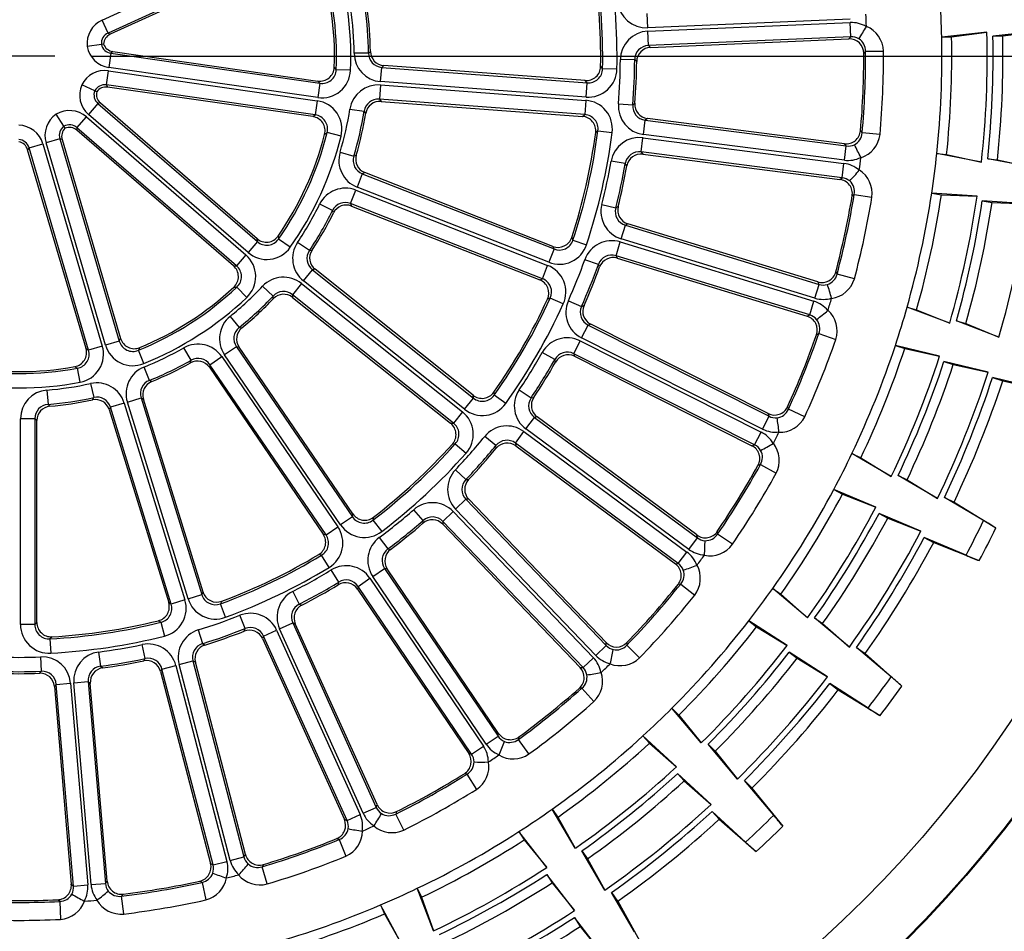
# Model space of a CAD drawing. Extents: x 172 to 2886, y 316 to 2181.
# Tile 15 of 30: x 1397 to 1466, y 1995 to 2058. Entities that reach past the tile are written whole.
import ezdxf

# ---------------------------------------------------------------- set-up
doc = ezdxf.new("R2010")
doc.units = 0
doc.header["$LTSCALE"] = 25.4
doc.header["$MEASUREMENT"] = 0
doc.layers.get('0').update_dxf_attribs({"linetype": 'CONTINUOUS'})

msp = doc.modelspace()

# ---------------------------------------------------------------- linework, layer by layer
for p, q in [((1402.851, 2058.093), (1416.186, 2064.183)), ((1416.599, 2063.277), (1403.265, 2057.187)), ((1416.517, 2063.087), (1403.415, 2057.103)), ((1403.265, 2057.187), (1402.851, 2058.093)), ((1440.757, 2057.549), (1440.715, 2058.544)), ((1454.822, 2058.146), (1440.757, 2057.549)), ((1440.767, 2057.318), (1454.832, 2057.916)), ((1454.874, 2056.921), (1454.832, 2057.916)), ((1440.809, 2056.323), (1440.767, 2057.318)), ((1464.333, 2057.237), (1461.188, 2056.901)), ((1461.873, 2056.915), (1464.333, 2057.237)), ((1467.889, 2057.311), (1464.744, 2056.974)), ((1465.429, 2056.988), (1467.889, 2057.311)), ((1403.265, 2057.187), (1403.415, 2057.103)), ((1454.874, 2056.921), (1440.809, 2056.323)), ((1440.947, 2056.19), (1454.736, 2056.776)), ((1454.736, 2056.776), (1454.874, 2056.921)), ((1461.188, 2056.901), (1461.873, 2056.915)), ((1464.744, 2056.974), (1465.429, 2056.988)), ((1402.801, 2056.402), (1401.814, 2056.26)), ((1402.95, 2056.424), (1402.801, 2056.402)), ((1403.588, 2055.902), (1403.467, 2055.78)), ((1403.588, 2055.902), (1417.845, 2053.852)), ((1421.356, 2055.787), (1421.493, 2055.911)), ((1440.809, 2056.323), (1440.947, 2056.19)), ((1455.9, 2055.919), (1455.775, 2055.784)), ((1455.9, 2055.919), (1457.146, 2055.926)), ((1399.565, 2055.577), (1394.565, 2055.577)), ((1402.065, 2055.577), (1483.559, 2055.577)), ((1403.467, 2055.78), (1403.325, 2054.794)), ((1403.467, 2055.78), (1417.977, 2053.693)), ((1421.356, 2055.787), (1420.36, 2055.779)), ((1439.855, 2055.334), (1438.859, 2055.339)), ((1439.993, 2055.204), (1439.855, 2055.334)), ((1403.151, 2053.58), (1403.292, 2054.565)), ((1403.292, 2054.565), (1417.803, 2052.479)), ((1417.836, 2052.708), (1403.325, 2054.794)), ((1418.982, 2054.803), (1419.114, 2054.637)), ((1420.109, 2054.595), (1419.114, 2054.637)), ((1422.203, 2053.809), (1422.278, 2054.802)), ((1422.415, 2054.931), (1422.278, 2054.802)), ((1422.278, 2054.802), (1436.553, 2053.733)), ((1436.418, 2053.882), (1422.415, 2054.931)), ((1437.488, 2054.857), (1437.624, 2054.705)), ((1438.62, 2054.683), (1437.624, 2054.705)), ((1417.977, 2053.693), (1417.845, 2053.852)), ((1436.479, 2052.739), (1422.203, 2053.809)), ((1436.553, 2053.733), (1436.418, 2053.882)), ((1402.336, 2053.17), (1401.429, 2053.584)), ((1402.474, 2053.107), (1402.336, 2053.17)), ((1417.661, 2051.493), (1403.151, 2053.58)), ((1403.151, 2053.58), (1403.232, 2053.428)), ((1417.489, 2051.378), (1403.232, 2053.428)), ((1417.977, 2053.693), (1417.836, 2052.708)), ((1422.186, 2053.579), (1422.112, 2052.586)), ((1422.186, 2053.579), (1436.462, 2052.509)), ((1436.479, 2052.739), (1436.553, 2053.733)), ((1417.803, 2052.479), (1417.661, 2051.493)), ((1422.112, 2052.586), (1422.228, 2052.438)), ((1436.387, 2051.516), (1422.112, 2052.586)), ((1422.228, 2052.438), (1436.231, 2051.389)), ((1436.462, 2052.509), (1436.387, 2051.516)), ((1402.56, 2052.286), (1401.908, 2051.534)), ((1402.728, 2052.324), (1402.56, 2052.286)), ((1402.56, 2052.286), (1413.639, 2042.687)), ((1402.728, 2052.324), (1413.614, 2042.892)), ((1420.07, 2051.906), (1421.054, 2051.749)), ((1421.171, 2051.607), (1421.054, 2051.749)), ((1438.729, 2052.27), (1439.722, 2052.191)), ((1439.722, 2052.191), (1439.87, 2052.309)), ((1400.198, 2050.703), (1399.659, 2051.541)), ((1401.104, 2050.607), (1401.757, 2051.359)), ((1401.757, 2051.359), (1412.836, 2041.759)), ((1412.987, 2041.934), (1401.908, 2051.534)), ((1417.489, 2051.378), (1417.661, 2051.493)), ((1436.231, 2051.389), (1436.387, 2051.516)), ((1440.462, 2050.136), (1440.588, 2051.125)), ((1440.736, 2051.245), (1440.588, 2051.125)), ((1440.588, 2051.125), (1454.552, 2049.336)), ((1454.427, 2049.492), (1440.736, 2051.245)), ((1400.28, 2050.575), (1400.198, 2050.703)), ((1401.104, 2050.607), (1401.091, 2050.435)), ((1411.977, 2041.003), (1401.091, 2050.435)), ((1412.183, 2041.007), (1401.104, 2050.607)), ((1437.301, 2050.395), (1437.144, 2050.265)), ((1437.301, 2050.395), (1438.289, 2050.268)), ((1455.545, 2050.392), (1455.659, 2050.248)), ((1399.909, 2049.838), (1398.953, 2049.557)), ((1400.07, 2049.779), (1399.909, 2049.838)), ((1399.909, 2049.838), (1404.039, 2035.772)), ((1400.07, 2049.779), (1404.128, 2035.959)), ((1419.453, 2050.028), (1418.486, 2050.268)), ((1440.306, 2048.92), (1440.432, 2049.908)), ((1440.432, 2049.908), (1454.396, 2048.12)), ((1454.425, 2048.348), (1440.462, 2050.136)), ((1456.9, 2050.135), (1455.659, 2050.248)), ((1397.776, 2049.212), (1397.672, 2049.075)), ((1401.73, 2035.254), (1397.672, 2049.075)), ((1397.776, 2049.212), (1398.732, 2049.492)), ((1401.906, 2035.146), (1397.776, 2049.212)), ((1398.732, 2049.492), (1402.862, 2035.427)), ((1403.083, 2035.492), (1398.953, 2049.557)), ((1454.425, 2048.348), (1454.552, 2049.336)), ((1454.552, 2049.336), (1454.427, 2049.492)), ((1419.385, 2048.903), (1420.339, 2048.618)), ((1420.339, 2048.618), (1420.506, 2048.696)), ((1440.306, 2048.92), (1440.419, 2048.766)), ((1454.269, 2047.132), (1440.306, 2048.92)), ((1440.419, 2048.766), (1454.109, 2047.012)), ((1463.95, 2048.219), (1460.845, 2048.821)), ((1460.845, 2048.821), (1461.526, 2048.748)), ((1461.526, 2048.748), (1463.95, 2048.219)), ((1467.487, 2047.844), (1464.382, 2048.446)), ((1464.382, 2048.446), (1465.063, 2048.374)), ((1465.063, 2048.374), (1467.487, 2047.844)), ((1439.199, 2048.106), (1438.218, 2048.279)), ((1439.312, 2047.954), (1439.199, 2048.106)), ((1454.269, 2047.132), (1454.396, 2048.12)), ((1420.929, 2047.405), (1420.565, 2046.478)), ((1421.098, 2047.488), (1420.929, 2047.405)), ((1420.929, 2047.405), (1434.255, 2042.175)), ((1434.17, 2042.358), (1421.098, 2047.488)), ((1454.109, 2047.012), (1454.269, 2047.132)), ((1433.891, 2041.248), (1420.565, 2046.478)), ((1420.117, 2045.336), (1420.481, 2046.263)), ((1420.481, 2046.263), (1433.807, 2041.033)), ((1455.112, 2045.97), (1454.965, 2045.86)), ((1455.112, 2045.97), (1456.341, 2045.767)), ((1463.646, 2045.845), (1460.49, 2046.045)), ((1460.49, 2046.045), (1461.167, 2045.943)), ((1461.167, 2045.943), (1463.646, 2045.845)), ((1418.86, 2044.849), (1417.966, 2045.289)), ((1420.117, 2045.336), (1420.185, 2045.161)), ((1433.443, 2040.106), (1420.117, 2045.336)), ((1420.185, 2045.161), (1433.256, 2040.031)), ((1437.571, 2045.277), (1438.536, 2045.031)), ((1438.536, 2045.031), (1438.702, 2045.122)), ((1467.163, 2045.316), (1464.007, 2045.516)), ((1464.007, 2045.516), (1464.684, 2045.415)), ((1464.684, 2045.415), (1467.163, 2045.316)), ((1418.93, 2044.678), (1418.86, 2044.849)), ((1438.918, 2042.881), (1439.21, 2043.833)), ((1439.376, 2043.927), (1439.21, 2043.833)), ((1439.21, 2043.833), (1452.67, 2039.711)), ((1452.573, 2039.885), (1439.376, 2043.927)), ((1413.639, 2042.687), (1413.614, 2042.892)), ((1415.084, 2043.077), (1415.106, 2042.866)), ((1415.92, 2042.292), (1415.106, 2042.866)), ((1435.48, 2042.974), (1435.564, 2042.789)), ((1452.378, 2038.758), (1438.918, 2042.881)), ((1413.639, 2042.687), (1412.987, 2041.934)), ((1417.254, 2042.067), (1416.426, 2042.621)), ((1434.255, 2042.175), (1433.891, 2041.248)), ((1434.255, 2042.175), (1434.17, 2042.358)), ((1435.564, 2042.789), (1436.51, 2042.474)), ((1438.559, 2041.708), (1438.85, 2042.66)), ((1438.85, 2042.66), (1452.311, 2038.538)), ((1412.836, 2041.759), (1412.183, 2041.007)), ((1417.254, 2042.067), (1417.437, 2042.092)), ((1438.559, 2041.708), (1438.644, 2041.537)), ((1452.019, 2037.585), (1438.559, 2041.708)), ((1438.644, 2041.537), (1451.841, 2037.495)), ((1411.977, 2041.003), (1412.183, 2041.007)), ((1433.443, 2040.106), (1433.807, 2041.033)), ((1437.33, 2041.092), (1436.392, 2041.43)), ((1437.416, 2040.924), (1437.33, 2041.092)), ((1416.839, 2039.955), (1417.46, 2040.734)), ((1417.646, 2040.763), (1417.46, 2040.734)), ((1417.46, 2040.734), (1428.653, 2031.809)), ((1428.625, 2032.008), (1417.646, 2040.763)), ((1453.828, 2040.583), (1453.916, 2040.422)), ((1455.119, 2040.101), (1453.916, 2040.422)), ((1412.899, 2038.805), (1412.215, 2039.529)), ((1414.005, 2039.585), (1414.729, 2038.901)), ((1416.696, 2039.775), (1416.074, 2038.996)), ((1416.696, 2039.775), (1427.888, 2030.85)), ((1428.032, 2031.03), (1416.839, 2039.955)), ((1433.256, 2040.031), (1433.443, 2040.106)), ((1452.378, 2038.758), (1452.67, 2039.711)), ((1452.67, 2039.711), (1452.573, 2039.885)), ((1414.745, 2038.717), (1414.729, 2038.901)), ((1416.074, 2038.996), (1416.087, 2038.809)), ((1427.267, 2030.071), (1416.074, 2038.996)), ((1416.087, 2038.809), (1427.066, 2030.054)), ((1433.986, 2038.766), (1433.797, 2038.687)), ((1434.892, 2038.353), (1433.986, 2038.766)), ((1435.247, 2038.579), (1436.157, 2038.174)), ((1436.157, 2038.174), (1436.336, 2038.236)), ((1452.019, 2037.585), (1452.311, 2038.538)), ((1461.744, 2037.021), (1458.786, 2038.139)), ((1458.786, 2038.139), (1459.445, 2037.953)), ((1411.747, 2037.49), (1412.374, 2036.717)), ((1451.841, 2037.495), (1452.019, 2037.585)), ((1459.445, 2037.953), (1461.744, 2037.021)), ((1412.374, 2036.717), (1412.557, 2036.686)), ((1436.17, 2035.99), (1436.619, 2036.88)), ((1436.799, 2036.944), (1436.619, 2036.88)), ((1436.619, 2036.88), (1449.189, 2030.542)), ((1449.123, 2030.73), (1436.799, 2036.944)), ((1465.167, 2036.054), (1462.208, 2037.172)), ((1462.208, 2037.172), (1462.867, 2036.986)), ((1462.867, 2036.986), (1465.167, 2036.054)), ((1452.653, 2036.299), (1452.49, 2036.214)), ((1452.653, 2036.299), (1453.83, 2035.891)), ((1402.862, 2035.427), (1401.906, 2035.146)), ((1404.039, 2035.772), (1403.083, 2035.492)), ((1404.039, 2035.772), (1404.128, 2035.959)), ((1412.179, 2035.382), (1411.356, 2034.821)), ((1412.365, 2035.355), (1412.179, 2035.382)), ((1412.179, 2035.382), (1420.243, 2023.554)), ((1420.275, 2023.753), (1412.365, 2035.355)), ((1435.618, 2034.895), (1436.066, 2035.784)), ((1436.066, 2035.784), (1448.637, 2029.446)), ((1448.74, 2029.652), (1436.17, 2035.99)), ((1461.044, 2034.733), (1457.966, 2035.463)), ((1457.966, 2035.463), (1458.617, 2035.249)), ((1401.73, 2035.254), (1401.906, 2035.146)), ((1405.466, 2035.319), (1405.369, 2035.13)), ((1405.744, 2034.207), (1405.369, 2035.13)), ((1409.029, 2034.436), (1408.538, 2035.303)), ((1410.343, 2034.13), (1411.166, 2034.691)), ((1411.166, 2034.691), (1419.23, 2022.863)), ((1419.42, 2022.993), (1411.356, 2034.821)), ((1434.303, 2034.496), (1433.436, 2034.987)), ((1435.618, 2034.895), (1435.673, 2034.712)), ((1448.188, 2028.557), (1435.618, 2034.895)), ((1435.673, 2034.712), (1447.997, 2028.498)), ((1458.617, 2035.249), (1461.044, 2034.733)), ((1406.135, 2033.042), (1405.763, 2033.966)), ((1408.99, 2034.255), (1409.029, 2034.436)), ((1410.343, 2034.13), (1410.3, 2033.947)), ((1418.407, 2022.302), (1410.343, 2034.13)), ((1434.359, 2034.316), (1434.303, 2034.496)), ((1464.421, 2033.617), (1461.343, 2034.348)), ((1461.343, 2034.348), (1461.994, 2034.133)), ((1461.994, 2034.133), (1464.421, 2033.617)), ((1401.317, 2032.907), (1401.134, 2033.886)), ((1410.3, 2033.947), (1418.21, 2022.345)), ((1402.053, 2032.821), (1402.266, 2031.848)), ((1406.135, 2033.042), (1406.3, 2032.959)), ((1467.796, 2032.498), (1464.72, 2033.233)), ((1464.72, 2033.233), (1465.427, 2032.999)), ((1465.428, 2032.999), (1468.765, 2032.288)), ((1399.007, 2032.362), (1399.09, 2031.37)), ((1428.653, 2031.809), (1428.625, 2032.008)), ((1430.059, 2032.211), (1430.084, 2032.009)), ((1430.895, 2031.43), (1430.084, 2032.009)), ((1431.825, 2032.371), (1432.654, 2031.818)), ((1399.09, 2031.37), (1399.223, 2031.242)), ((1402.176, 2031.687), (1402.266, 2031.848)), ((1404.383, 2031.463), (1403.431, 2031.169)), ((1404.383, 2031.463), (1408.602, 2017.783)), ((1404.603, 2031.531), (1405.555, 2031.824)), ((1408.823, 2017.851), (1404.603, 2031.531)), ((1405.555, 2031.824), (1409.775, 2018.145)), ((1405.725, 2031.744), (1405.555, 2031.824)), ((1409.864, 2018.325), (1405.725, 2031.744)), ((1428.032, 2031.03), (1428.653, 2031.809)), ((1432.654, 2031.818), (1432.84, 2031.848)), ((1403.431, 2031.169), (1403.336, 2031.007)), ((1403.336, 2031.007), (1407.475, 2017.589)), ((1407.65, 2017.49), (1403.431, 2031.169)), ((1427.888, 2030.85), (1427.267, 2030.071)), ((1448.74, 2029.652), (1449.189, 2030.542)), ((1449.189, 2030.542), (1449.123, 2030.73)), ((1450.478, 2031.206), (1450.537, 2031.032)), ((1451.669, 2030.512), (1450.537, 2031.032)), ((1398.176, 2030.377), (1397.18, 2030.377)), ((1397.18, 2016.062), (1397.18, 2030.377)), ((1398.176, 2030.377), (1398.176, 2016.062)), ((1398.315, 2030.25), (1398.176, 2030.377)), ((1398.315, 2016.208), (1398.315, 2030.25)), ((1427.066, 2030.054), (1427.267, 2030.071)), ((1432.297, 2029.663), (1432.89, 2030.464)), ((1433.078, 2030.497), (1432.89, 2030.464)), ((1432.89, 2030.464), (1444.208, 2022.093)), ((1444.175, 2022.29), (1433.078, 2030.497)), ((1431.568, 2028.677), (1432.16, 2029.478)), ((1432.16, 2029.478), (1443.479, 2021.107)), ((1443.616, 2021.292), (1432.297, 2029.663)), ((1448.188, 2028.557), (1448.637, 2029.446)), ((1427.39, 2028.63), (1427.187, 2028.611)), ((1427.39, 2028.63), (1428.135, 2027.969)), ((1430.204, 2028.506), (1429.433, 2029.136)), ((1430.23, 2028.319), (1430.204, 2028.506)), ((1431.568, 2028.677), (1431.592, 2028.487)), ((1442.886, 2020.306), (1431.568, 2028.677)), ((1431.592, 2028.487), (1442.688, 2020.28)), ((1447.997, 2028.498), (1448.188, 2028.557)), ((1457.678, 2026.357), (1454.951, 2027.959)), ((1454.951, 2027.959), (1455.569, 2027.664)), ((1448.595, 2027.182), (1448.42, 2027.126)), ((1448.595, 2027.182), (1449.686, 2026.58)), ((1455.569, 2027.664), (1457.678, 2026.357)), ((1427.403, 2026.83), (1428.126, 2026.145)), ((1428.126, 2026.145), (1428.315, 2026.144)), ((1460.888, 2024.826), (1458.161, 2026.427)), ((1458.161, 2026.427), (1458.779, 2026.133)), ((1458.779, 2026.133), (1460.888, 2024.826)), ((1456.601, 2024.22), (1453.691, 2025.46)), ((1453.691, 2025.46), (1454.296, 2025.139)), ((1454.296, 2025.139), (1456.601, 2024.22)), ((1427.411, 2024.082), (1428.13, 2024.771)), ((1428.321, 2024.771), (1428.13, 2024.771)), ((1428.13, 2024.771), (1437.871, 2014.607)), ((1437.872, 2014.807), (1428.321, 2024.771)), ((1464.1, 2023.298), (1461.37, 2024.896)), ((1461.37, 2024.896), (1462.042, 2024.576)), ((1462.042, 2024.576), (1462.043, 2024.575)), ((1462.043, 2024.575), (1464.945, 2022.779)), ((1420.243, 2023.554), (1420.275, 2023.753)), ((1425.152, 2023.295), (1424.499, 2024.046)), ((1426.525, 2023.233), (1427.245, 2023.922)), ((1427.245, 2023.922), (1436.985, 2013.759)), ((1437.152, 2013.918), (1427.411, 2024.082)), ((1459.741, 2022.55), (1456.831, 2023.79)), ((1456.831, 2023.79), (1457.436, 2023.469)), ((1420.243, 2023.554), (1419.42, 2022.993)), ((1421.705, 2023.524), (1421.671, 2023.323)), ((1421.671, 2023.323), (1422.275, 2022.531)), ((1425.146, 2023.106), (1425.152, 2023.295)), ((1426.525, 2023.233), (1426.517, 2023.042)), ((1426.517, 2023.042), (1436.067, 2013.077)), ((1436.266, 2013.069), (1426.525, 2023.233)), ((1457.436, 2023.469), (1459.741, 2022.55)), ((1418.21, 2022.345), (1418.407, 2022.302)), ((1418.407, 2022.302), (1419.23, 2022.863)), ((1445.59, 2022.53), (1445.62, 2022.348)), ((1446.647, 2021.645), (1445.62, 2022.348)), ((1422.109, 2022.117), (1422.705, 2021.319)), ((1443.616, 2021.292), (1444.208, 2022.093)), ((1444.208, 2022.093), (1444.175, 2022.29)), ((1462.878, 2020.876), (1459.971, 2022.12)), ((1459.971, 2022.12), (1460.628, 2021.771)), ((1460.629, 2021.77), (1463.798, 2020.505)), ((1422.705, 2021.319), (1422.892, 2021.286)), ((1442.886, 2020.306), (1443.479, 2021.107)), ((1418.1, 2020.889), (1417.9, 2020.93)), ((1418.617, 2020.037), (1418.1, 2020.889)), ((1442.688, 2020.28), (1442.886, 2020.306)), ((1419.293, 2019.012), (1418.775, 2019.864)), ((1421.652, 2019.406), (1422.477, 2019.964)), ((1422.666, 2019.932), (1422.477, 2019.964)), ((1422.477, 2019.964), (1430.36, 2008.3)), ((1430.394, 2008.497), (1422.666, 2019.932)), ((1419.254, 2018.827), (1419.293, 2019.012)), ((1420.635, 2018.719), (1421.461, 2019.277)), ((1421.461, 2019.277), (1429.344, 2007.613)), ((1429.535, 2007.743), (1421.652, 2019.406)), ((1409.775, 2018.145), (1409.864, 2018.325)), ((1416.093, 2018.366), (1416.547, 2017.479)), ((1420.635, 2018.719), (1420.594, 2018.532)), ((1420.594, 2018.532), (1428.323, 2007.097)), ((1428.518, 2007.056), (1420.635, 2018.719)), ((1443.055, 2018.881), (1442.873, 2018.856)), ((1443.055, 2018.881), (1444.029, 2018.104)), ((1451.868, 2016.534), (1449.451, 2018.573)), ((1449.451, 2018.573), (1450.01, 2018.178)), ((1407.475, 2017.589), (1407.65, 2017.49)), ((1408.602, 2017.783), (1407.65, 2017.49)), ((1408.823, 2017.851), (1409.775, 2018.145)), ((1411.163, 2017.686), (1411.07, 2017.504)), ((1450.01, 2018.178), (1451.868, 2016.534)), ((1411.414, 2016.569), (1411.07, 2017.504)), ((1416.547, 2017.479), (1416.725, 2017.414)), ((1398.176, 2016.062), (1398.315, 2016.208)), ((1406.941, 2016.23), (1406.762, 2016.328)), ((1406.941, 2016.23), (1407.184, 2015.264)), ((1412.793, 2015.782), (1412.427, 2016.708)), ((1415.185, 2015.771), (1416.093, 2016.181)), ((1416.273, 2016.118), (1416.093, 2016.181)), ((1416.093, 2016.181), (1421.891, 2003.354)), ((1450.445, 2014.61), (1447.787, 2016.324)), ((1447.787, 2016.324), (1448.328, 2015.904)), ((1454.773, 2014.482), (1452.355, 2016.522)), ((1452.355, 2016.522), (1452.915, 2016.126)), ((1398.176, 2016.062), (1397.18, 2016.062)), ((1409.531, 2015.685), (1409.828, 2014.734)), ((1412.724, 2015.606), (1412.793, 2015.782)), ((1414.067, 2015.266), (1414.975, 2015.676)), ((1414.975, 2015.676), (1420.774, 2002.848)), ((1420.984, 2002.943), (1415.185, 2015.771)), ((1421.958, 2003.542), (1416.273, 2016.118)), ((1448.328, 2015.904), (1450.445, 2014.61)), ((1452.915, 2016.126), (1454.773, 2014.482)), ((1399.368, 2015.213), (1399.226, 2015.067)), ((1399.226, 2015.067), (1399.279, 2014.072)), ((1414.067, 2015.266), (1413.995, 2015.089)), ((1413.995, 2015.089), (1419.68, 2002.512)), ((1419.866, 2002.438), (1414.067, 2015.266)), ((1437.871, 2014.607), (1437.872, 2014.807)), ((1439.307, 2014.804), (1439.305, 2014.621)), ((1402.61, 2014.152), (1402.742, 2013.165)), ((1405.842, 2013.696), (1405.637, 2014.671)), ((1409.828, 2014.734), (1409.992, 2014.641)), ((1437.152, 2013.918), (1437.871, 2014.607)), ((1440.2, 2013.754), (1439.305, 2014.621)), ((1453.257, 2012.433), (1450.599, 2014.147)), ((1450.599, 2014.147), (1451.141, 2013.728)), ((1457.68, 2012.434), (1455.26, 2014.47)), ((1455.26, 2014.47), (1455.868, 2014.041)), ((1398.638, 2012.815), (1398.601, 2013.811)), ((1405.744, 2013.534), (1405.842, 2013.696)), ((1408.197, 2013.281), (1409.161, 2013.532)), ((1409.328, 2013.44), (1409.161, 2013.532)), ((1409.161, 2013.532), (1412.708, 1999.909)), ((1412.806, 2000.083), (1409.328, 2013.44)), ((1436.266, 2013.069), (1436.985, 2013.759)), ((1451.141, 2013.728), (1453.257, 2012.433)), ((1455.868, 2014.041), (1455.869, 2014.04)), ((1455.869, 2014.04), (1458.425, 2011.779)), ((1398.514, 2012.672), (1398.638, 2012.815)), ((1402.742, 2013.165), (1402.888, 2013.045)), ((1407.01, 2012.972), (1406.909, 2012.81)), ((1406.909, 2012.81), (1410.387, 1999.453)), ((1407.01, 2012.972), (1407.974, 2013.223)), ((1410.557, 1999.349), (1407.01, 2012.972)), ((1407.974, 2013.223), (1411.521, 1999.6)), ((1411.744, 1999.658), (1408.197, 2013.281)), ((1436.067, 2013.077), (1436.266, 2013.069)), ((1400.889, 2012.008), (1401.882, 2012.093)), ((1402.031, 2011.973), (1401.882, 2012.093)), ((1401.882, 2012.093), (1403.075, 1998.066)), ((1399.667, 2011.904), (1399.54, 2011.761)), ((1399.54, 2011.761), (1400.71, 1998.009)), ((1399.667, 2011.904), (1400.659, 2011.989)), ((1400.861, 1997.878), (1399.667, 2011.904)), ((1400.659, 2011.989), (1401.853, 1997.962)), ((1402.083, 1997.982), (1400.889, 2012.008)), ((1403.201, 1998.221), (1402.031, 2011.973)), ((1436.192, 2011.637), (1436.008, 2011.643)), ((1436.192, 2011.637), (1437.021, 2010.707)), ((1456.067, 2010.253), (1453.412, 2011.97)), ((1453.412, 2011.97), (1454, 2011.515)), ((1454.001, 2011.514), (1456.911, 2009.732)), ((1444.481, 2007.834), (1442.443, 2010.252)), ((1442.443, 2010.252), (1442.928, 2009.769)), ((1442.928, 2009.769), (1444.481, 2007.834)), ((1429.535, 2007.743), (1430.36, 2008.3)), ((1430.36, 2008.3), (1430.394, 2008.497)), ((1431.809, 2008.252), (1431.776, 2008.071)), ((1432.511, 2007.065), (1431.776, 2008.071)), ((1442.753, 2006.178), (1440.423, 2008.316)), ((1440.423, 2008.316), (1440.886, 2007.812)), ((1428.518, 2007.056), (1429.344, 2007.613)), ((1440.886, 2007.812), (1442.753, 2006.178)), ((1446.997, 2005.32), (1444.96, 2007.739)), ((1444.96, 2007.739), (1445.444, 2007.255)), ((1428.323, 2007.097), (1428.518, 2007.056)), ((1445.444, 2007.255), (1446.997, 2005.32)), ((1428.203, 2005.656), (1428.023, 2005.693)), ((1428.203, 2005.656), (1428.863, 2004.599)), ((1445.158, 2003.557), (1442.827, 2005.696)), ((1442.827, 2005.696), (1443.29, 2005.191)), ((1449.517, 2002.81), (1447.476, 2005.226)), ((1447.476, 2005.226), (1448.002, 2004.7)), ((1443.29, 2005.191), (1445.158, 2003.557)), ((1448.002, 2004.7), (1448.003, 2004.699)), ((1448.003, 2004.699), (1450.141, 2002.039)), ((1420.984, 2002.943), (1421.891, 2003.354)), ((1421.891, 2003.354), (1421.958, 2003.542)), ((1435.73, 2000.507), (1434.131, 2003.235)), ((1434.131, 2003.235), (1434.526, 2002.677)), ((1419.68, 2002.512), (1419.866, 2002.438)), ((1419.866, 2002.438), (1420.774, 2002.848)), ((1423.311, 2003.061), (1423.248, 2002.888)), ((1423.803, 2001.773), (1423.248, 2002.888)), ((1434.526, 2002.677), (1435.73, 2000.507)), ((1447.558, 2000.933), (1445.232, 2003.075)), ((1445.232, 2003.075), (1445.734, 2002.527)), ((1445.735, 2002.526), (1448.302, 2000.277)), ((1419.319, 2001.112), (1419.147, 2001.179)), ((1433.748, 1999.167), (1431.812, 2001.668)), ((1431.812, 2001.668), (1432.183, 2001.093)), ((1419.319, 2001.112), (1419.79, 1999.959)), ((1432.183, 2001.093), (1433.748, 1999.167)), ((1411.744, 1999.658), (1412.708, 1999.909)), ((1412.708, 1999.909), (1412.806, 2000.083)), ((1437.786, 1997.605), (1436.186, 2000.333)), ((1436.186, 2000.333), (1436.582, 1999.774)), ((1436.582, 1999.774), (1437.786, 1997.605)), ((1410.387, 1999.453), (1410.557, 1999.349)), ((1410.557, 1999.349), (1411.521, 1999.6)), ((1414.059, 1999.381), (1413.967, 1999.221)), ((1414.325, 1998.028), (1413.967, 1999.221)), ((1435.674, 1996.178), (1433.739, 1998.679)), ((1433.739, 1998.679), (1434.11, 1998.104)), ((1400.71, 1998.009), (1400.861, 1997.878)), ((1400.861, 1997.878), (1401.853, 1997.962)), ((1402.083, 1997.982), (1403.075, 1998.066)), ((1403.075, 1998.066), (1403.201, 1998.221)), ((1409.794, 1998.134), (1409.636, 1998.229)), ((1409.794, 1998.134), (1410.063, 1996.918)), ((1425.867, 1994.765), (1424.752, 1997.724)), ((1424.752, 1997.724), (1425.047, 1997.107)), ((1434.11, 1998.104), (1435.674, 1996.178)), ((1404.317, 1997.317), (1404.2, 1997.175)), ((1404.351, 1995.939), (1404.2, 1997.175)), ((1425.047, 1997.107), (1425.867, 1994.765)), ((1439.845, 1994.705), (1438.241, 1997.431)), ((1438.241, 1997.431), (1438.671, 1996.824)), ((1399.903, 1996.81), (1399.764, 1996.93)), ((1399.903, 1996.81), (1399.963, 1995.565)), ((1423.687, 1993.779), (1422.202, 1996.572)), ((1422.202, 1996.572), (1422.47, 1995.942)), ((1438.671, 1996.824), (1438.672, 1996.822)), ((1438.672, 1996.822), (1440.33, 1993.84)), ((1422.47, 1995.942), (1423.687, 1993.779)), ((1437.597, 1993.186), (1435.666, 1995.69)), ((1435.666, 1995.69), (1436.069, 1995.065)), ((1436.07, 1995.064), (1438.219, 1992.413))]:
    msp.add_line(p, q)
for radius in [87.047, 86.994, 82.995]:
    msp.add_circle((1397.065, 2055.577), radius)
for centre, radius, start, end in [((1397.065, 2055.577), 22.069, 357.55805, 18.80558), ((1397.065, 2055.577), 23.065, 357.55805, 18.80558), ((1397.065, 2055.577), 21.931, 357.97719, 18.38645), ((1397.065, 2055.577), 40.429, 358.97949, 9.59193), ((1397.065, 2055.577), 40.568, 358.76726, 9.80416), ((1397.065, 2055.577), 41.564, 358.76726, 9.80416), ((1440.67, 2059.536), 1.99, 185.1161, 272.50761), ((1397.065, 2055.577), 64.137, 1.18243, 3.68243), ((1397.065, 2055.577), 23.296, 0.49496, 8.07647), ((1397.065, 2055.577), 24.292, 0.49496, 8.07647), ((1397.065, 2055.577), 24.431, 0.78204, 7.78939), ((1403.594, 2056.463), 1.791, 114.50762, 186.49766), ((1454.918, 2055.922), 1.996, 58.79334, 92.46736), ((1397.065, 2055.577), 58.928, 2.0165, 2.84837), ((1440.849, 2055.331), 1.99, 92.35726, 179.74876), ((1440.298, 2066.732), 18.108, 326.67957, 329.82053), ((1455.917, 2057.649), 0.04, 330.39536, 3.16176), ((1455.188, 2055.848), 1.96, 2.26042, 66.89779), ((1397.065, 2055.577), 67.289, 353.72156, 1.41357), ((1403.585, 2056.468), 0.787, 113.99958, 184.8179), ((1403.745, 2056.379), 0.796, 114.50555, 176.78093), ((1454.78, 2055.782), 0.995, 0.11323, 92.5213), ((1454.925, 2055.926), 0.995, 59.58066, 92.95668), ((1454.896, 2055.933), 1.005, 359.15001, 57.91619), ((1397.065, 2055.577), 64.137, 353.9527, 1.18243), ((1397.065, 2055.577), 64.822, 353.9527, 1.18243), ((1397.065, 2055.577), 67.693, 353.9527, 1.18243), ((1397.065, 2055.577), 68.378, 353.9527, 1.18243), ((1403.579, 2056.567), 1.791, 189.86676, 261.85524), ((1403.572, 2056.559), 0.787, 191.54566, 262.36413), ((1403.7, 2056.69), 0.796, 199.58268, 261.85811), ((1422.488, 2055.923), 0.995, 180.71667, 265.77966), ((1440.84, 2055.339), 0.985, 91.80258, 180.30344), ((1440.988, 2055.196), 0.995, 92.36006, 179.57382), ((1397.065, 2055.577), 58.836, 354.80286, 0.33228), ((1397.065, 2055.577), 60.082, 354.80286, 0.33228), ((1422.35, 2055.793), 1.99, 180.42864, 265.78061), ((1422.341, 2055.785), 0.985, 179.89906, 266.31019), ((1397.065, 2055.577), 41.795, 355.46155, 359.67359), ((1397.065, 2055.577), 42.791, 355.46155, 359.67359), ((1397.065, 2055.577), 42.929, 355.63368, 359.50145), ((1397.065, 2055.577), 58.71, 354.93304, 0.2021), ((1403.036, 2052.792), 1.791, 81.78034, 153.77039), ((1418.122, 2054.675), 1.989, 261.70645, 357.66979), ((1417.988, 2054.837), 0.994, 261.71143, 358.08394), ((1418.131, 2054.665), 0.984, 261.03007, 358.34616), ((1436.494, 2054.873), 0.995, 265.62101, 359.07277), ((1436.631, 2054.723), 1.989, 265.61573, 358.86582), ((1436.639, 2054.713), 0.984, 264.98403, 359.49752), ((1403.08, 2052.888), 1.791, 157.13948, 229.12797), ((1403.07, 2052.886), 0.787, 158.81838, 229.63686), ((1403.031, 2052.802), 0.787, 81.27231, 152.09063), ((1403.118, 2052.64), 0.796, 81.77827, 144.05366), ((1422.035, 2051.595), 1.99, 85.64797, 170.99993), ((1403.249, 2052.926), 0.796, 166.85541, 229.13084), ((1417.524, 2050.51), 1.989, 345.96657, 81.92992), ((1422.028, 2051.604), 0.985, 85.11843, 171.52947), ((1422.153, 2051.446), 0.995, 85.64892, 170.7119), ((1436.316, 2050.526), 1.989, 352.56274, 85.81285), ((1400.583, 2050.006), 1.791, 49.05307, 121.04312), ((1397.065, 2055.577), 23.296, 343.35211, 350.93361), ((1397.065, 2055.577), 24.292, 343.35211, 350.93361), ((1440.712, 2052.11), 1.99, 175.38637, 262.77788), ((1440.703, 2052.103), 0.985, 174.83166, 263.33259), ((1440.862, 2052.232), 0.995, 175.56131, 262.77508), ((1400.671, 2050.063), 1.791, 124.41221, 196.40069), ((1417.349, 2050.393), 0.994, 345.55242, 81.92493), ((1417.534, 2050.517), 0.984, 345.2902, 82.60629), ((1397.065, 2055.577), 24.431, 343.63918, 350.64653), ((1436.158, 2050.397), 0.995, 352.3558, 85.80756), ((1436.326, 2050.534), 0.984, 351.93105, 86.44454), ((1397.012, 2048.989), 1.791, 16.3258, 88.31584), ((1400.661, 2050.067), 0.787, 126.09111, 196.90958), ((1400.834, 2050.004), 0.796, 134.12814, 196.40357), ((1400.584, 2050.017), 0.787, 48.54504, 119.36336), ((1400.569, 2049.834), 0.796, 49.051, 111.32638), ((1397.065, 2055.577), 40.568, 341.62441, 352.66131), ((1454.555, 2050.478), 0.995, 262.61383, 355.02191), ((1397.019, 2048.997), 0.787, 15.81776, 86.63609), ((1397.065, 2055.577), 21.931, 325.24991, 345.65918), ((1397.065, 2055.577), 22.069, 324.83078, 346.07831), ((1397.065, 2055.577), 23.065, 324.83078, 346.07831), ((1383.799, 2099.328), 60.084, 305.05904, 305.2615), ((1397.065, 2055.577), 40.429, 341.83664, 352.44908), ((1397.065, 2055.577), 41.564, 341.62441, 352.66131), ((1440.177, 2047.935), 1.99, 82.62753, 170.01903), ((1454.656, 2050.319), 1.006, 297.24955, 355.95452), ((1454.97, 2050.366), 1.944, 287.94718, 353.16488), ((1396.908, 2048.851), 0.796, 16.32373, 78.59911), ((1454.687, 2050.324), 0.997, 262.20627, 295.52666), ((1439.196, 2040.797), 18.108, 25.31461, 28.45557), ((1421.29, 2048.331), 1.99, 163.28579, 248.63775), ((1421.28, 2048.326), 0.985, 162.7562, 249.16733), ((1421.461, 2048.414), 0.995, 163.57381, 248.6368), ((1440.17, 2047.944), 0.985, 82.07285, 170.57371), ((1440.291, 2047.779), 0.995, 82.63033, 169.84409), ((1454.68, 2050.328), 1.996, 262.6676, 296.34197), ((1397.065, 2055.577), 58.928, 352.28677, 353.11864), ((1455.53, 2048.523), 0.039, 351.52879, 25.18436), ((1397.065, 2055.577), 64.137, 351.4527, 353.9527), ((1397.065, 2055.577), 41.795, 345.73182, 349.94386), ((1397.065, 2055.577), 42.791, 345.73182, 349.94386), ((1397.065, 2055.577), 42.929, 345.90395, 349.77172), ((1454.144, 2046.14), 1.996, 49.06361, 82.73763), ((1441.561, 2059.265), 18.108, 316.94984, 320.0908), ((1455.42, 2047.673), 0.04, 320.66563, 353.43203), ((1454.398, 2046.022), 1.96, 352.53069, 57.16807), ((1453.984, 2046.026), 0.995, 350.3835, 82.79157), ((1454.152, 2046.143), 0.995, 49.85093, 83.22695), ((1419.752, 2044.412), 1.99, 68.50511, 153.85707), ((1454.124, 2046.155), 1.005, 349.42028, 48.18646), ((1397.065, 2055.577), 58.71, 345.20331, 350.47237), ((1397.065, 2055.577), 58.836, 345.07313, 350.60255), ((1397.065, 2055.577), 60.082, 345.07313, 350.60255), ((1397.065, 2055.577), 64.137, 344.22297, 351.4527), ((1397.065, 2055.577), 64.822, 344.22297, 351.4527), ((1397.065, 2055.577), 67.289, 343.99183, 351.68384), ((1397.065, 2055.577), 23.296, 326.20925, 333.79075), ((1419.748, 2044.423), 0.985, 67.97557, 154.38661), ((1419.82, 2044.235), 0.995, 68.50606, 153.56904), ((1439.498, 2044.784), 1.99, 165.65664, 253.04815), ((1439.488, 2044.778), 0.985, 165.10193, 253.60286), ((1439.666, 2044.878), 0.995, 165.83158, 253.04535), ((1397.065, 2055.577), 67.693, 344.22297, 351.4527), ((1397.065, 2055.577), 68.378, 344.22297, 351.4527), ((1397.065, 2055.577), 70.845, 344.00343, 351.67224), ((1397.065, 2055.577), 24.292, 326.20925, 333.79075), ((1397.065, 2055.577), 24.431, 326.49633, 333.50367), ((1414.266, 2043.642), 0.994, 228.98416, 325.35667), ((1414.294, 2043.421), 0.984, 228.3028, 325.61889), ((1434.534, 2043.283), 0.995, 248.47815, 341.92992), ((1414.292, 2043.434), 1.989, 228.97918, 324.94251), ((1418.078, 2041.512), 1.99, 146.14293, 231.49489), ((1434.621, 2043.098), 1.989, 248.47287, 341.72297), ((1434.626, 2043.087), 0.984, 247.84117, 342.35466), ((1438.265, 2040.759), 1.99, 72.8978, 160.2893), ((1411.536, 2040.254), 1.989, 313.2393, 49.20265), ((1418.067, 2041.511), 0.985, 145.61334, 232.02448), ((1418.265, 2041.542), 0.995, 146.43096, 231.49394), ((1438.26, 2040.769), 0.985, 72.34312, 160.84398), ((1438.352, 2040.586), 0.995, 72.9006, 160.11436), ((1411.327, 2040.25), 0.994, 312.82515, 49.19766), ((1411.549, 2040.254), 0.984, 312.56293, 49.87902), ((1433.084, 2039.181), 1.989, 335.41989, 68.66999), ((1397.065, 2055.577), 41.795, 336.00209, 340.21413), ((1397.065, 2055.577), 42.791, 336.00209, 340.21413), ((1397.065, 2055.577), 42.929, 336.17422, 340.04199), ((1415.453, 2038.221), 1.99, 51.36225, 136.71421), ((1452.866, 2040.836), 0.995, 252.8841, 345.29218), ((1452.939, 2040.661), 1.006, 287.51982, 346.22479), ((1397.065, 2055.577), 22.069, 292.10351, 313.35104), ((1397.065, 2055.577), 21.931, 292.52264, 312.9319), ((1397.065, 2055.577), 23.296, 309.06639, 316.64789), ((1409.558, 2099.555), 60.084, 272.33177, 272.53422), ((1432.894, 2039.104), 0.995, 335.21294, 68.66471), ((1433.095, 2039.185), 0.984, 334.78819, 69.30169), ((1452.97, 2040.662), 0.997, 252.47654, 285.79693), ((1436.092, 2033.889), 18.108, 15.58488, 18.72584), ((1453.256, 2040.655), 1.944, 278.21745, 343.43515), ((1397.065, 2055.577), 23.065, 292.10351, 313.35104), ((1397.065, 2055.577), 24.292, 309.06639, 316.64789), ((1415.452, 2038.233), 0.985, 50.83271, 137.24375), ((1415.466, 2038.032), 0.995, 51.3632, 136.42619), ((1397.065, 2055.577), 40.568, 324.48155, 335.51845), ((1452.964, 2040.666), 1.996, 252.93787, 286.61224), ((1453.497, 2038.743), 0.039, 341.79906, 15.45463), ((1397.065, 2055.577), 24.431, 309.35347, 316.36082), ((1397.065, 2055.577), 40.429, 324.69378, 335.30622), ((1397.065, 2055.577), 41.564, 324.48155, 335.51845), ((1437.064, 2037.768), 1.99, 155.92692, 243.31842), ((1437.052, 2037.764), 0.985, 155.3722, 243.87313), ((1437.245, 2037.833), 0.995, 156.10185, 243.31562), ((1451.728, 2036.629), 1.996, 39.33388, 73.0079), ((1397.065, 2055.577), 58.928, 342.55704, 343.38891), ((1397.065, 2055.577), 64.137, 341.72297, 344.22297), ((1412.999, 2035.944), 1.99, 129.00007, 214.35203), ((1451.551, 2036.544), 0.995, 340.65377, 73.06184), ((1451.736, 2036.631), 0.995, 40.1212, 73.49722), ((1441.545, 2051.692), 18.108, 307.22011, 310.36107), ((1453.245, 2037.924), 0.04, 310.9359, 343.7023), ((1451.958, 2036.47), 1.96, 342.80096, 47.43834), ((1412.987, 2035.945), 0.985, 128.47049, 214.88162), ((1451.711, 2036.647), 1.005, 339.69055, 38.45673), ((1413.187, 2035.916), 0.995, 129.2881, 214.35108), ((1397.065, 2055.577), 58.71, 335.47358, 340.74264), ((1397.065, 2055.577), 58.836, 335.3434, 340.87282), ((1400.955, 2034.863), 1.989, 280.51202, 16.47538), ((1404.992, 2036.048), 1.989, 196.2519, 292.21524), ((1404.987, 2036.037), 0.984, 195.57552, 292.89162), ((1405.083, 2036.237), 0.994, 196.25688, 292.62939), ((1409.52, 2033.572), 1.99, 34.21939, 119.57136), ((1435.168, 2034.009), 1.99, 63.16807, 150.55957), ((1397.065, 2055.577), 60.082, 335.3434, 340.87282), ((1397.065, 2055.577), 64.137, 334.49324, 341.72297), ((1400.776, 2034.973), 0.994, 280.09788, 16.47039), ((1400.966, 2034.856), 0.984, 279.83565, 17.15175), ((1397.065, 2055.577), 23.296, 291.92353, 299.50504), ((1397.065, 2055.577), 41.795, 326.27236, 330.4844), ((1435.165, 2034.02), 0.985, 62.61339, 151.11425), ((1435.224, 2033.824), 0.995, 63.17087, 150.38463), ((1397.065, 2055.577), 64.822, 334.49324, 341.72297), ((1397.065, 2055.577), 67.289, 334.2621, 341.95411), ((1397.065, 2055.577), 21.931, 259.79537, 280.20463), ((1431.351, 2085.819), 60.084, 239.6045, 239.80695), ((1406.504, 2032.119), 1.99, 111.85721, 197.20918), ((1397.065, 2055.577), 24.292, 291.92353, 299.50504), ((1397.065, 2055.577), 24.431, 292.21061, 299.21796), ((1409.477, 2033.387), 0.995, 34.22035, 119.28333), ((1409.523, 2033.583), 0.985, 33.68986, 120.10089), ((1397.065, 2055.577), 42.791, 326.27236, 330.4844), ((1397.065, 2055.577), 42.929, 326.44449, 330.31226), ((1397.065, 2055.577), 67.693, 334.49324, 341.72297), ((1397.065, 2055.577), 68.378, 334.49324, 341.72297), ((1397.065, 2055.577), 22.069, 259.37623, 280.62377), ((1397.065, 2055.577), 70.845, 334.2737, 341.94251), ((1397.065, 2055.577), 23.065, 259.37623, 280.62377), ((1397.065, 2055.577), 23.296, 274.78068, 282.36218), ((1402.481, 2030.878), 1.99, 17.07654, 102.4285), ((1406.493, 2032.124), 0.985, 111.32763, 197.73876), ((1406.675, 2032.038), 0.995, 112.14524, 197.20823), ((1397.065, 2055.577), 71.25, 334.49324, 341.72297), ((1397.065, 2055.577), 71.995, 334.49324, 341.72297), ((1465.424, 2032.988), 0.0119, 68.19292, 75.25303), ((1399.17, 2030.379), 1.99, 94.71436, 180.06632), ((1429.246, 2032.785), 0.995, 231.33529, 324.78706), ((1429.276, 2032.57), 0.984, 230.69831, 325.21181), ((1433.478, 2031.264), 1.99, 146.19719, 233.58869), ((1399.161, 2030.387), 0.985, 94.18477, 180.5959), ((1399.31, 2030.251), 0.995, 95.00238, 180.06537), ((1397.065, 2055.577), 24.292, 274.78068, 282.36218), ((1397.065, 2055.577), 24.431, 275.06775, 282.0751), ((1402.385, 2030.715), 0.995, 17.07749, 102.14047), ((1402.487, 2030.888), 0.985, 16.547, 102.95804), ((1429.274, 2032.583), 1.989, 231.33001, 324.58011), ((1433.467, 2031.262), 0.985, 145.64247, 234.1434), ((1433.669, 2031.297), 0.995, 146.37212, 233.58589), ((1426.65, 2029.292), 1.989, 318.27703, 51.52713), ((1449.572, 2031.618), 0.995, 243.15437, 335.56245), ((1449.645, 2031.428), 0.997, 242.74681, 276.0672), ((1449.614, 2031.433), 1.006, 277.79009, 336.49506), ((1426.447, 2029.275), 0.995, 318.07008, 51.52185), ((1426.663, 2029.293), 0.984, 317.64534, 52.15883), ((1430.975, 2027.88), 1.99, 53.43834, 140.82984), ((1431.866, 2027.605), 18.108, 5.85515, 8.99611), ((1449.926, 2031.374), 1.944, 268.48772, 333.70542), ((1447.739, 2027.664), 1.996, 29.60415, 63.27817), ((1449.64, 2031.434), 1.996, 243.20814, 276.88251), ((1397.065, 2055.577), 58.928, 332.82731, 333.65918), ((1449.84, 2029.449), 0.039, 332.06933, 5.7249), ((1397.065, 2055.577), 40.568, 307.33869, 318.37559), ((1397.065, 2055.577), 40.429, 307.55092, 318.16336), ((1397.065, 2055.577), 41.795, 316.54263, 320.75467), ((1397.065, 2055.577), 42.791, 316.54263, 320.75467), ((1430.974, 2027.891), 0.985, 52.88366, 141.38452), ((1430.999, 2027.688), 0.995, 53.44114, 140.6549), ((1447.551, 2027.609), 0.995, 330.92404, 63.33211), ((1447.748, 2027.664), 0.995, 30.39147, 63.76749), ((1440.248, 2044.231), 18.108, 297.49038, 300.63134), ((1449.454, 2028.684), 0.04, 301.20617, 333.97257), ((1447.939, 2027.468), 1.96, 333.07123, 37.70861), ((1397.065, 2055.577), 41.564, 307.33869, 318.37559), ((1397.065, 2055.577), 42.929, 316.71476, 320.58253), ((1447.726, 2027.685), 1.005, 329.96082, 28.727), ((1397.065, 2055.577), 64.137, 331.99324, 334.49324), ((1397.065, 2055.577), 58.71, 325.74385, 331.01291), ((1397.065, 2055.577), 58.836, 325.61367, 331.14309), ((1428.846, 2025.46), 1.99, 136.46746, 223.85896), ((1397.065, 2055.577), 60.082, 325.61367, 331.14309), ((1428.834, 2025.46), 0.985, 135.91274, 224.41367), ((1429.039, 2025.461), 0.995, 136.64239, 223.85616), ((1397.065, 2055.577), 64.137, 324.76351, 331.99324), ((1397.065, 2055.577), 64.822, 324.76351, 331.99324), ((1425.806, 2022.547), 1.99, 43.70861, 131.10011), ((1421.098, 2024.312), 0.995, 214.19244, 307.6442), ((1397.065, 2055.577), 41.795, 306.8129, 311.02494), ((1397.065, 2055.577), 67.289, 324.53237, 332.22438), ((1397.065, 2055.577), 67.693, 324.76351, 331.99324), ((1421.064, 2024.098), 0.984, 213.55546, 308.06895), ((1397.065, 2055.577), 42.791, 306.8129, 311.02494), ((1397.065, 2055.577), 42.929, 306.98504, 310.8528), ((1425.798, 2022.354), 0.995, 43.71141, 130.92517), ((1425.807, 2022.559), 0.985, 43.15393, 131.65479), ((1397.065, 2055.577), 68.378, 324.76351, 331.99324), ((1397.065, 2055.577), 74.401, 332.19861, 334.28787), ((1423.485, 1956.218), 78.417, 58.08184, 58.80652), ((1417.389, 2021.783), 0.995, 300.92723, 34.37899), ((1417.588, 2021.74), 1.989, 301.13417, 34.38428), ((1421.066, 2024.111), 1.989, 214.18716, 307.43725), ((1444.768, 2023.089), 0.995, 233.42464, 325.83272), ((1444.778, 2022.9), 1.006, 268.06036, 326.76533), ((1397.065, 2055.577), 70.845, 324.54397, 332.21278), ((1397.065, 2055.577), 75.388, 332.27536, 334.21113), ((1417.601, 2021.737), 0.984, 300.50248, 35.01597), ((1423.299, 2020.522), 1.99, 126.73773, 214.12923), ((1444.808, 2022.889), 0.997, 233.01708, 266.33747), ((1445.075, 2022.788), 1.944, 258.75799, 323.97569), ((1426.638, 2022.126), 18.108, 356.12542, 359.26638), ((1397.065, 2055.577), 71.25, 324.76351, 331.99324), ((1397.065, 2055.577), 71.995, 324.76351, 331.99324), ((1460.623, 2021.76), 0.0119, 58.46319, 65.5233), ((1423.287, 2020.524), 0.985, 126.18301, 214.68394), ((1423.489, 2020.49), 0.995, 126.91266, 214.12643), ((1442.293, 2019.501), 1.996, 19.87442, 53.54844), ((1444.803, 2022.896), 1.996, 233.47841, 267.15278), ((1397.065, 2055.577), 40.568, 290.19584, 301.23274), ((1397.065, 2055.577), 40.429, 290.40807, 301.02051), ((1442.098, 2019.479), 0.995, 321.19431, 53.60238), ((1442.302, 2019.5), 0.995, 20.66174, 54.03776), ((1397.065, 2055.577), 58.928, 323.09758, 323.92945), ((1444.665, 2020.905), 0.039, 322.33961, 355.99517), ((1492.672, 2093.449), 78.451, 247.68012, 248.40449), ((1397.065, 2055.577), 41.564, 290.19584, 301.23274), ((1397.065, 2055.577), 41.795, 297.08317, 301.29521), ((1419.811, 2018.165), 1.99, 33.97888, 121.37038), ((1442.283, 2019.524), 1.005, 320.23109, 18.99727), ((1437.709, 2037.096), 18.108, 287.76065, 290.90161), ((1442.457, 2019.274), 1.96, 323.3415, 27.97888), ((1444.155, 2020.217), 0.04, 291.47644, 324.24284), ((1397.065, 2055.577), 42.791, 297.08317, 301.29521), ((1419.77, 2017.976), 0.995, 33.98168, 121.19544), ((1419.813, 2018.177), 0.985, 33.4242, 121.92506), ((1410.815, 2018.617), 0.995, 197.04958, 290.50134), ((1416.997, 2016.593), 1.99, 117.008, 204.3995), ((1397.065, 2055.577), 42.929, 297.25531, 301.12307), ((1397.065, 2055.577), 58.836, 315.88394, 321.41336), ((1397.065, 2055.577), 58.71, 316.01412, 321.28318), ((1397.065, 2055.577), 64.137, 322.26351, 324.76351), ((1406.525, 2017.294), 0.995, 283.78437, 17.23613), ((1406.703, 2017.194), 1.989, 283.99132, 17.24142), ((1410.724, 2018.434), 1.989, 197.0443, 290.29439), ((1410.719, 2018.423), 0.984, 196.4126, 290.92609), ((1397.065, 2055.577), 60.082, 315.88394, 321.41336), ((1406.714, 2017.188), 0.984, 283.35962, 17.87311), ((1416.986, 2016.597), 0.985, 116.45328, 204.95421), ((1417.179, 2016.529), 0.995, 117.18293, 204.3967), ((1399.31, 2016.206), 0.995, 179.90672, 273.35849), ((1397.065, 2055.577), 40.568, 273.05298, 284.08988), ((1397.065, 2055.577), 40.429, 273.26521, 283.87765), ((1397.065, 2055.577), 41.795, 287.35344, 291.56548), ((1413.161, 2014.859), 1.99, 24.24915, 111.64065), ((1397.065, 2055.577), 64.137, 315.03378, 322.26351), ((1399.169, 2016.058), 1.989, 179.90144, 273.15154), ((1399.161, 2016.049), 0.984, 179.26974, 273.78324), ((1410.122, 2013.785), 1.99, 107.27827, 194.66977), ((1397.065, 2055.577), 42.791, 287.35344, 291.56548), ((1397.065, 2055.577), 42.929, 287.52558, 291.39334), ((1413.088, 2014.68), 0.995, 24.25195, 111.46572), ((1413.165, 2014.87), 0.985, 23.69447, 112.19534), ((1397.065, 2055.577), 64.822, 315.03378, 322.26351), ((1397.065, 2055.577), 41.564, 273.05298, 284.08988), ((1438.591, 2015.494), 0.995, 223.69491, 316.10299), ((1402.871, 2012.18), 1.99, 97.54854, 184.94004), ((1397.065, 2055.577), 41.795, 277.62371, 281.83575), ((1406.048, 2012.725), 1.99, 14.51942, 101.91092), ((1410.111, 2013.791), 0.985, 106.72355, 195.22448), ((1410.291, 2013.692), 0.995, 107.4532, 194.66697), ((1438.597, 2015.291), 0.997, 223.28735, 256.60774), ((1420.559, 2017.61), 18.108, 346.39569, 349.53665), ((1438.569, 2015.306), 1.006, 258.33063, 317.0356), ((1397.065, 2055.577), 67.289, 314.80264, 322.49465), ((1397.065, 2055.577), 67.693, 315.03378, 322.26351), ((1397.065, 2055.577), 41.795, 267.89398, 272.10602), ((1398.677, 2011.823), 1.99, 4.78969, 92.18119), ((1397.065, 2055.577), 42.791, 277.62371, 281.83575), ((1397.065, 2055.577), 42.929, 277.79585, 281.66361), ((1405.946, 2012.56), 0.995, 14.52222, 101.73599), ((1406.054, 2012.735), 0.985, 13.96474, 102.46561), ((1435.545, 2012.377), 1.996, 10.14469, 43.81871), ((1438.594, 2015.298), 1.996, 223.74868, 257.42305), ((1438.843, 2015.146), 1.944, 249.02826, 314.24596), ((1397.065, 2055.577), 68.378, 315.03378, 322.26351), ((1397.065, 2055.577), 42.791, 267.89398, 272.10602), ((1398.685, 2011.832), 0.985, 4.23501, 92.73588), ((1402.862, 2012.187), 0.985, 96.99382, 185.49475), ((1403.022, 2012.059), 0.995, 97.72347, 184.93724), ((1435.35, 2012.388), 0.995, 311.46458, 43.87265), ((1435.554, 2012.374), 0.995, 10.93201, 44.30803), ((1397.065, 2055.577), 58.928, 313.36785, 314.19972), ((1438.121, 2013.36), 0.039, 312.60988, 346.26544), ((1397.065, 2055.577), 42.929, 268.06612, 271.93388), ((1398.549, 2011.678), 0.995, 4.79249, 92.00626), ((1435.54, 2012.401), 1.005, 310.50136, 9.26754), ((1434.002, 2030.493), 18.108, 278.03092, 281.17188), ((1435.669, 2012.125), 1.96, 313.61177, 18.24915), ((1437.502, 2012.767), 0.04, 281.74671, 314.51311), ((1397.065, 2055.577), 70.845, 314.81424, 322.48305), ((1397.065, 2055.577), 74.401, 322.46888, 324.55814), ((1406.313, 1953.183), 78.417, 48.35211, 49.07679), ((1397.065, 2055.577), 58.836, 306.15421, 311.68363), ((1397.065, 2055.577), 58.71, 306.28439, 311.55345), ((1397.065, 2055.577), 71.25, 315.03378, 322.26351), ((1397.065, 2055.577), 71.995, 315.03378, 322.26351), ((1453.993, 2011.505), 0.0119, 48.73346, 55.79357), ((1397.065, 2055.577), 75.388, 322.54563, 324.4814), ((1397.065, 2055.577), 60.082, 306.15421, 311.68363), ((1397.065, 2055.577), 64.137, 312.53378, 315.03378), ((1497.697, 2076.747), 78.451, 237.95039, 238.67476), ((1431.191, 2008.852), 0.997, 213.55762, 246.87801), ((1431.219, 2009.053), 0.995, 213.96518, 306.37326), ((1431.167, 2008.871), 1.006, 248.6009, 307.30587), ((1397.065, 2055.577), 64.137, 305.30405, 312.53378), ((1427.691, 2006.495), 1.996, 0.41496, 34.08898), ((1431.189, 2008.859), 1.996, 214.01895, 247.69332), ((1413.805, 2014.185), 18.108, 336.66596, 339.80692), ((1397.065, 2055.577), 64.822, 305.30405, 312.53378), ((1427.5, 2006.539), 0.995, 301.73485, 34.14293), ((1427.699, 2006.491), 0.995, 1.20228, 34.5783), ((1397.065, 2055.577), 58.928, 303.63812, 304.46999), ((1431.409, 2008.667), 1.944, 239.29853, 304.51623), ((1430.396, 2007.028), 0.039, 302.88015, 336.53571), ((1427.689, 2006.52), 1.005, 300.77163, 359.53781), ((1429.231, 2024.611), 18.108, 268.30119, 271.44215), ((1427.77, 2006.226), 1.96, 303.88204, 8.51942), ((1429.685, 2006.549), 0.04, 272.01698, 304.78338), ((1397.065, 2055.577), 67.289, 305.07291, 312.76492), ((1397.065, 2055.577), 58.836, 296.42448, 301.9539), ((1397.065, 2055.577), 58.71, 296.55466, 301.82372), ((1397.065, 2055.577), 67.693, 305.30405, 312.53378), ((1397.065, 2055.577), 60.082, 296.42448, 301.9539), ((1397.065, 2055.577), 68.378, 305.30405, 312.53378), ((1422.803, 2003.756), 0.997, 203.82789, 237.14828), ((1422.865, 2003.95), 0.995, 204.23545, 296.64353), ((1397.065, 2055.577), 64.137, 302.80405, 305.30405), ((1397.065, 2055.577), 70.845, 305.08452, 312.75332), ((1418.775, 2002.101), 0.995, 292.00512, 24.4132), ((1418.956, 2002.025), 1.996, 350.68523, 24.35925), ((1422.803, 2003.764), 1.996, 204.28922, 237.96359), ((1406.569, 2011.952), 18.108, 326.93623, 330.07719), ((1422.783, 2003.78), 1.006, 238.87117, 297.57614), ((1397.065, 2055.577), 71.25, 305.30405, 312.53378), ((1397.065, 2055.577), 71.995, 305.30405, 312.53378), ((1445.726, 2002.518), 0.0119, 39.00373, 46.06384), ((1397.065, 2055.577), 74.401, 312.73915, 314.82841), ((1388.875, 1953.092), 78.417, 38.62238, 39.34706), ((1418.958, 2002.05), 1.005, 291.0419, 349.80808), ((1418.963, 2002.02), 0.995, 351.47255, 24.84857), ((1423.535, 2019.621), 18.108, 258.57146, 261.71242), ((1397.065, 2055.577), 58.928, 293.90839, 294.74026), ((1421.711, 2002.094), 0.039, 293.15042, 326.80598), ((1422.988, 2003.538), 1.944, 229.5688, 294.7865), ((1397.065, 2055.577), 75.388, 312.8159, 314.75167), ((1397.065, 2055.577), 58.71, 286.82493, 292.09399), ((1418.988, 2001.747), 1.96, 294.15231, 358.78969), ((1420.93, 2001.742), 0.04, 262.28725, 295.05365), ((1397.065, 2055.577), 64.137, 295.57432, 302.80405), ((1397.065, 2055.577), 58.836, 286.69475, 292.22417), ((1397.065, 2055.577), 64.822, 295.57432, 302.80405), ((1499.828, 2059.436), 78.451, 228.22067, 228.94503), ((1413.675, 2000.152), 0.997, 194.09816, 227.41855), ((1413.769, 2000.332), 0.995, 194.50572, 286.9138), ((1397.065, 2055.577), 60.082, 286.69475, 292.22417), ((1409.425, 1999.201), 0.995, 282.27539, 14.68347), ((1409.596, 1999.089), 0.995, 341.74282, 15.11884), ((1409.59, 1999.096), 1.996, 340.9555, 14.62952), ((1413.676, 2000.16), 1.996, 194.55949, 228.23386), ((1399.059, 2010.973), 18.108, 317.2065, 320.34746), ((1413.659, 2000.179), 1.006, 229.14144, 287.84641), ((1397.065, 2055.577), 67.289, 295.34318, 303.03519), ((1409.597, 1999.12), 1.005, 281.31217, 340.07835), ((1409.575, 1998.816), 1.96, 284.42258, 349.05996), ((1417.078, 2015.665), 18.108, 248.84173, 251.98269), ((1411.489, 1998.483), 0.04, 252.55752, 285.32392), ((1397.065, 2055.577), 58.928, 284.17866, 285.01053), ((1412.318, 1998.698), 0.039, 283.42069, 317.07625), ((1413.82, 1999.905), 1.944, 219.83907, 285.05677), ((1397.065, 2055.577), 67.693, 295.57432, 302.80405), ((1399.719, 1997.923), 0.995, 272.54566, 4.95374), ((1399.87, 1997.784), 0.995, 332.01309, 5.38911), ((1399.865, 1997.792), 1.996, 331.22577, 4.89979), ((1404.071, 1998.15), 1.996, 184.82976, 218.50413), ((1404.07, 1998.142), 0.997, 184.36843, 217.68882), ((1404.192, 1998.304), 0.995, 184.77599, 277.18407), ((1397.065, 2055.577), 58.836, 276.96502, 282.49444), ((1397.065, 2055.577), 58.71, 277.0952, 282.36426), ((1397.065, 2055.577), 64.137, 293.07432, 295.57432), ((1397.065, 2055.577), 68.378, 295.57432, 302.80405), ((1399.875, 1997.814), 1.005, 271.58244, 330.34862), ((1410.044, 2012.857), 18.108, 239.112, 242.25296), ((1391.492, 2011.278), 18.108, 307.47677, 310.61773), ((1404.058, 1998.171), 1.006, 219.41171, 278.11668), ((1397.065, 2055.577), 58.836, 267.23529, 272.76471), ((1397.065, 2055.577), 58.71, 267.36547, 272.63453), ((1399.803, 1997.518), 1.96, 274.69285, 339.33023), ((1401.632, 1996.867), 0.04, 242.82779, 275.59419), ((1397.065, 2055.577), 58.928, 274.44893, 275.2808), ((1402.486, 1996.938), 0.039, 273.69096, 307.34652), ((1404.17, 1997.874), 1.944, 210.10934, 275.32704), ((1397.065, 2055.577), 60.082, 276.96502, 282.49444), ((1397.065, 2055.577), 64.137, 285.84459, 293.07432), ((1397.065, 2055.577), 64.822, 285.84459, 293.07432), ((1397.065, 2055.577), 70.845, 295.35479, 303.02359), ((1397.065, 2055.577), 71.25, 295.57432, 302.80405), ((1397.065, 2055.577), 60.082, 267.23529, 272.76471), ((1397.065, 2055.577), 71.995, 295.57432, 302.80405), ((1436.059, 1995.058), 0.0119, 29.274, 36.33411)]:
    msp.add_arc(centre, radius, start, end)

doc.saveas('drawing.dxf')
